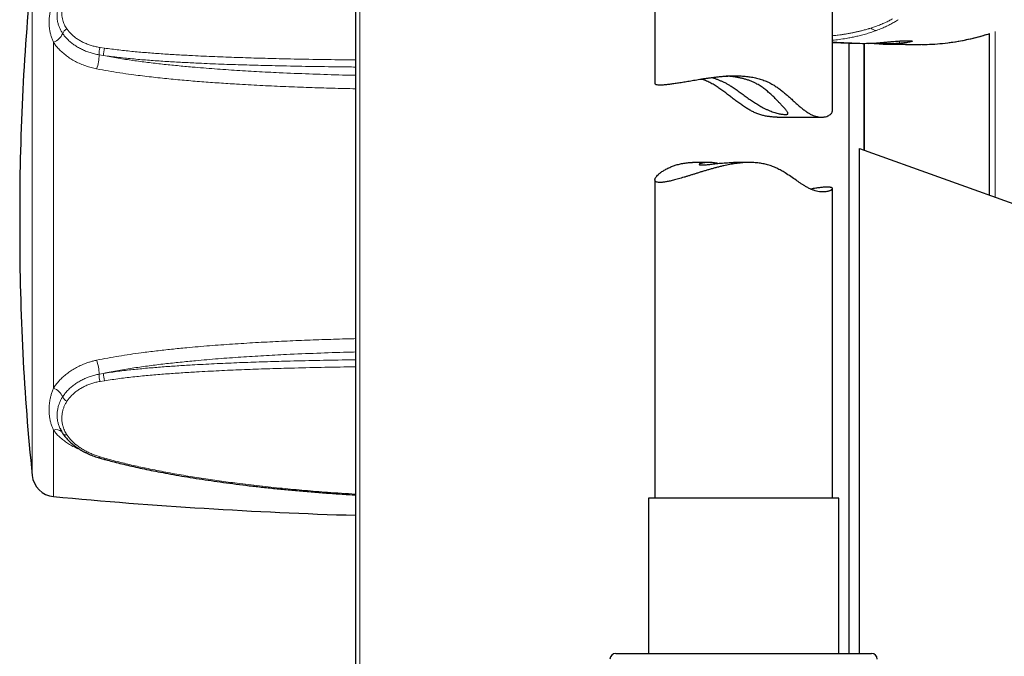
# Model space of a CAD drawing. Header units: millimetres. Extents: x 8 to 1010, y 12 to 2700.
# Tile 20 of 68: x 95 to 178, y 1488 to 1541. Entities that reach past the tile are written whole.
import ezdxf

# ---------------------------------------------------------------- set-up
doc = ezdxf.new("R2010")
doc.units = ezdxf.units.MM

msp = doc.modelspace()

# ---------------------------------------------------------------- linework, layer by layer
at = {"color": 7, "linetype": 'Continuous', "lineweight": 30}
for p, q in [((123.3, 1736.307), (123.3, 1435.699)), ((148.615, 1558.8), (148.615, 1535.974)), ((163.615, 1533.604), (163.615, 1543.745)), ((176.905, 1526.519), (176.905, 1540.201)), ((165.024, 1487.8), (165.024, 1539.382)), ((165.582, 1539.364), (166.171, 1539.352)), ((166.294, 1530.33), (166.294, 1539.355)), ((166.551, 1539.36), (166.636, 1539.353)), ((169.8, 1539.577), (170.231, 1539.565)), ((158.964, 1533.118), (162.697, 1533.118)), ((165.917, 1487.8), (165.917, 1530.465)), ((165.917, 1530.465), (221.328, 1510.566)), ((153.16, 1529.285), (151.802, 1529.285)), ((156.63, 1529.285), (155.273, 1529.285)), ((148.615, 1527.816), (148.615, 1500.923)), ((163.615, 1500.923), (163.615, 1527.089)), ((94.917, 1525.115), (94.917, 1523.465)), ((148.065, 1500.923), (148.065, 1487.8)), ((148.528, 1500.923), (148.065, 1500.923)), ((164.165, 1500.923), (148.528, 1500.923)), ((164.165, 1487.8), (164.165, 1500.923)), ((145.315, 1487.8), (145.936, 1487.8)), ((145.936, 1487.8), (166.915, 1487.8))]:
    msp.add_line(p, q, dxfattribs=at)
at = {"color": 8, "linetype": 'Continuous', "lineweight": 0}
for p, q in [((123.66, 1435.561), (123.66, 1736.034)), ((95.973, 1502.839), (95.973, 1545.742)), ((166.79, 1540.62), (166.734, 1540.603)), ((166.874, 1540.646), (166.79, 1540.62)), ((167.36, 1540.45), (167.262, 1540.414)), ((177.385, 1526.347), (177.385, 1540.36)), ((97.775, 1539.441), (97.775, 1510.211)), ((166.344, 1530.312), (166.344, 1539.356)), ((166.636, 1539.361), (166.636, 1539.353)), ((169.305, 1539.353), (169.305, 1539.557)), ((171.179, 1539.264), (171.118, 1539.266)), ((102.014, 1538.322), (101.634, 1538.383)), ((101.711, 1539.003), (102.086, 1538.949)), ((101.634, 1511.399), (102.014, 1511.465)), ((102.086, 1510.842), (101.711, 1510.782)), ((97.775, 1506.669), (97.775, 1501.052)), ((101.711, 1504.409), (102.086, 1504.301))]:
    msp.add_line(p, q, dxfattribs=at)
at = {"color": 8, "linetype": 'Continuous', "lineweight": 0, "flags": 128}
for points in [[(101.643, 1504.323), (101.654, 1504.325), (101.67, 1504.34), (101.689, 1504.369), (101.711, 1504.409)], [(102.021, 1504.215), (102.031, 1504.217), (102.046, 1504.232), (102.065, 1504.26), (102.086, 1504.301)]]:
    msp.add_lwpolyline(points, dxfattribs=at)
at = {"color": 7, "linetype": 'Continuous', "lineweight": 30}
for centre, radius, start, end in [((296.917, 1525.115), 202, 174.13918, 180), ((296.917, 1523.465), 202, 180, 185.86082), ((97.962, 1503.043), 2, 185.86082, 264.62691), ((135.419, 1901.285), 402, 264.62691, 268.27254), ((145.315, 1487.3), 0.5, 90, 180), ((166.915, 1487.3), 0.5, 0, 90)]:
    msp.add_arc(centre, radius, start, end, dxfattribs=at)
at = {"color": 8, "linetype": 'Continuous', "lineweight": 0}
for centre, radius, start, end in [((97.279, 1540.73), 1.381, 291.04696, 337.01896), ((99.18, 1539.964), 0.669, 114.08136, 160.21985), ((97.743, 1538.468), 3.892, 340.93078, 358.73923), ((103.216, 1538.5), 1.587, 161.53555, 184.23188), ((103.637, 1538.454), 1.628, 162.29741, 184.64425), ((97.613, 1511.279), 4.023, 1.70049, 18.79039), ((103.239, 1511.287), 1.609, 176.02486, 198.2863), ((103.655, 1511.339), 1.646, 175.58734, 197.551), ((97.259, 1508.887), 1.421, 24.5868, 68.68888), ((99.187, 1509.725), 0.683, 201.14994, 245.73705), ((98, 1506.005), 0.701, 47.99486, 108.71048), ((98.8, 1506.563), 0.305, 220.83986, 290.44626)]:
    msp.add_arc(centre, radius, start, end, dxfattribs=at)
for points, knots in [([(98.907, 1543.237), (98.859, 1543.164), (98.764, 1543.018), (98.654, 1542.788), (98.57, 1542.551), (98.512, 1542.307), (98.482, 1542.06), (98.479, 1541.809), (98.504, 1541.556), (98.554, 1541.324), (98.62, 1541.116), (98.697, 1540.932), (98.79, 1540.75), (98.868, 1540.633), (98.907, 1540.575)], [0, 0, 0, 0, 0.0873135, 0.1746357, 0.2643405, 0.3540522, 0.4447217, 0.5353928, 0.628244, 0.7210909, 0.7902412, 0.8593885, 0.929696, 1, 1, 1, 1]), ([(97.775, 1539.441), (97.734, 1539.538), (97.653, 1539.733), (97.559, 1540.022), (97.486, 1540.313), (97.434, 1540.606), (97.404, 1540.901), (97.395, 1541.234), (97.419, 1541.602), (97.48, 1541.961), (97.564, 1542.27), (97.656, 1542.531), (97.735, 1542.696), (97.775, 1542.778)], [0, 0, 0, 0, 0.084343, 0.16877, 0.253135, 0.339881, 0.42669, 0.51344, 0.633631, 0.753816, 0.835865, 0.917971, 1, 1, 1, 1]), ([(98.55, 1540.191), (98.497, 1540.274), (98.39, 1540.442), (98.266, 1540.703), (98.172, 1540.971), (98.109, 1541.242), (98.079, 1541.514), (98.079, 1541.785), (98.11, 1542.059), (98.169, 1542.307), (98.224, 1542.48), (98.26, 1542.561), (98.267, 1542.579)], [0, 0, 0, 0, 0.110487, 0.220981, 0.334594, 0.448213, 0.558623, 0.669034, 0.782203, 0.89537, 0.977871, 1, 1, 1, 1]), ([(168.714, 1541.437), (168.614, 1541.38), (168.411, 1541.266), (168.067, 1541.099), (167.695, 1540.938), (167.299, 1540.785), (167.016, 1540.692), (166.874, 1540.646)], [0, 0, 0, 0, 0.19772, 0.397033, 0.597557, 0.798761, 1, 1, 1, 1]), ([(169.184, 1541.354), (169.088, 1541.292), (168.894, 1541.167), (168.562, 1540.982), (168.197, 1540.799), (167.798, 1540.619), (167.507, 1540.507), (167.36, 1540.45)], [0, 0, 0, 0, 0.191383, 0.386455, 0.58586, 0.790193, 1, 1, 1, 1]), ([(101.634, 1538.383), (101.502, 1538.408), (101.239, 1538.457), (100.855, 1538.566), (100.483, 1538.7), (100.13, 1538.86), (99.8, 1539.039), (99.493, 1539.24), (99.209, 1539.46), (98.955, 1539.695), (98.733, 1539.939), (98.611, 1540.106), (98.55, 1540.191)], [0, 0, 0, 0, 0.099578, 0.199158, 0.301613, 0.404068, 0.503633, 0.603198, 0.70557, 0.807942, 0.903663, 1, 1, 1, 1]), ([(98.907, 1540.575), (98.964, 1540.498), (99.078, 1540.345), (99.284, 1540.128), (99.517, 1539.921), (99.776, 1539.729), (100.058, 1539.554), (100.364, 1539.396), (100.692, 1539.259), (101.029, 1539.147), (101.369, 1539.06), (101.597, 1539.022), (101.711, 1539.003)], [0, 0, 0, 0, 0.098626, 0.197254, 0.298598, 0.399942, 0.501201, 0.602458, 0.706645, 0.810829, 0.905117, 1, 1, 1, 1]), ([(166.734, 1540.603), (166.702, 1540.593), (166.625, 1540.57), (166.486, 1540.53), (166.303, 1540.479), (166.126, 1540.433), (165.967, 1540.393), (165.839, 1540.362), (165.704, 1540.331), (165.577, 1540.303), (165.463, 1540.278), (165.361, 1540.257), (165.191, 1540.223), (164.958, 1540.179), (164.663, 1540.13), (164.383, 1540.087), (164.138, 1540.054), (163.917, 1540.028), (163.75, 1540.009), (163.648, 1539.999), (163.615, 1539.996)], [0, 0, 0, 0, 0.033331, 0.081178, 0.143616, 0.220738, 0.260167, 0.302583, 0.347996, 0.392819, 0.426212, 0.459081, 0.491422, 0.589053, 0.681423, 0.768467, 0.848682, 0.907414, 0.970451, 1, 1, 1, 1]), ([(167.262, 1540.414), (167.126, 1540.366), (166.852, 1540.27), (166.419, 1540.138), (166.059, 1540.04), (165.78, 1539.972), (165.592, 1539.928), (165.4, 1539.886), (165.205, 1539.846), (165.006, 1539.809), (164.667, 1539.749), (164.206, 1539.678), (163.804, 1539.638), (163.615, 1539.619)], [0, 0, 0, 0, 0.123527, 0.249572, 0.378262, 0.429571, 0.481314, 0.533497, 0.586127, 0.63921, 0.692753, 0.85586, 1, 1, 1, 1]), ([(167.36, 1540.45), (167.321, 1540.449), (167.243, 1540.448), (167.118, 1540.485), (166.993, 1540.548), (166.913, 1540.613), (166.874, 1540.646)], [0, 0, 0, 0, 0.248024, 0.500057, 0.752059, 1, 1, 1, 1]), ([(101.421, 1537.197), (101.264, 1537.231), (100.949, 1537.299), (100.49, 1537.442), (100.044, 1537.616), (99.621, 1537.821), (99.226, 1538.05), (98.859, 1538.304), (98.518, 1538.582), (98.225, 1538.87), (97.975, 1539.156), (97.842, 1539.346), (97.775, 1539.441)], [0, 0, 0, 0, 0.10119, 0.20238, 0.306481, 0.41058, 0.511784, 0.612986, 0.717218, 0.821448, 0.910463, 1, 1, 1, 1]), ([(163.615, 1539.464), (163.866, 1539.451), (164.718, 1539.404), (165.57, 1539.374), (166.171, 1539.352)], [0, 0, 0, 0, 0.294905, 1, 1, 1, 1]), ([(167.971, 1539.302), (168.57, 1539.29), (169.639, 1539.27), (170.708, 1539.266), (171.179, 1539.264)], [0, 0, 0, 0, 0.560011, 1, 1, 1, 1]), ([(123.3, 1537.353), (123.072, 1537.355), (121.987, 1537.365), (120.046, 1537.393), (118.329, 1537.424), (116.828, 1537.456), (115.544, 1537.485), (113.628, 1537.539), (111.716, 1537.605), (110.006, 1537.679), (108.496, 1537.755), (107.186, 1537.83), (105.88, 1537.92), (104.581, 1538.029), (103.29, 1538.158), (102.439, 1538.267), (102.014, 1538.322)], [0, 0, 0, 0, 0.031744, 0.151243, 0.270732, 0.271481, 0.360934, 0.450399, 0.539858, 0.629305, 0.691077, 0.752896, 0.814718, 0.876513, 0.93827, 1, 1, 1, 1]), ([(102.014, 1538.322), (102.423, 1538.247), (103.241, 1538.095), (104.482, 1537.906), (105.73, 1537.74), (106.984, 1537.595), (108.243, 1537.467), (109.712, 1537.332), (111.392, 1537.196), (113.286, 1537.066), (115.184, 1536.955), (116.488, 1536.891), (117.991, 1536.823), (119.693, 1536.755), (121.729, 1536.689), (122.932, 1536.662), (123.3, 1536.654)], [0, 0, 0, 0, 0.059263, 0.11855, 0.177871, 0.237217, 0.296562, 0.355863, 0.444516, 0.533182, 0.621852, 0.710512, 0.715703, 0.832138, 0.94858, 1, 1, 1, 1]), ([(102.086, 1538.949), (102.492, 1538.895), (103.304, 1538.788), (104.537, 1538.661), (105.777, 1538.552), (107.024, 1538.462), (108.276, 1538.385), (109.738, 1538.307), (111.411, 1538.229), (113.297, 1538.158), (115.187, 1538.101), (116.487, 1538.068), (117.986, 1538.034), (119.684, 1538), (121.72, 1537.968), (122.926, 1537.955), (123.3, 1537.951)], [0, 0, 0, 0, 0.059202, 0.118429, 0.177691, 0.236979, 0.296264, 0.355504, 0.444065, 0.53264, 0.62122, 0.709787, 0.715202, 0.831439, 0.947686, 1, 1, 1, 1]), ([(123.3, 1535.515), (123.225, 1535.517), (122.493, 1535.531), (121.107, 1535.569), (119.142, 1535.632), (117.179, 1535.708), (115.217, 1535.799), (113.417, 1535.899), (111.778, 1536.003), (110.3, 1536.111), (108.824, 1536.232), (107.343, 1536.37), (105.858, 1536.53), (104.534, 1536.694), (103.381, 1536.859), (102.396, 1537.014), (101.746, 1537.136), (101.421, 1537.197)], [0, 0, 0, 0, 0.010249, 0.099295, 0.188304, 0.277313, 0.366376, 0.455439, 0.522803, 0.590167, 0.657584, 0.725, 0.793641, 0.862279, 0.908187, 0.954099, 1, 1, 1, 1]), ([(101.421, 1512.575), (101.732, 1512.637), (102.354, 1512.762), (103.297, 1512.923), (104.245, 1513.07), (105.303, 1513.217), (106.472, 1513.363), (107.751, 1513.505), (109.248, 1513.652), (110.965, 1513.8), (112.904, 1513.941), (114.849, 1514.062), (116.799, 1514.165), (118.751, 1514.252), (120.721, 1514.324), (122.238, 1514.372), (123.103, 1514.392), (123.3, 1514.397)], [0, 0, 0, 0, 0.043922, 0.087846, 0.131867, 0.175889, 0.234578, 0.293274, 0.351967, 0.440186, 0.528406, 0.616915, 0.705425, 0.793995, 0.882565, 0.973197, 1, 1, 1, 1]), ([(123.3, 1513.27), (123.071, 1513.265), (121.984, 1513.239), (120.04, 1513.171), (118.324, 1513.099), (116.823, 1513.026), (115.538, 1512.959), (113.619, 1512.84), (111.703, 1512.701), (109.991, 1512.554), (108.482, 1512.408), (107.175, 1512.268), (105.872, 1512.108), (104.576, 1511.925), (103.288, 1511.716), (102.439, 1511.549), (102.014, 1511.465)], [0, 0, 0, 0, 0.032002, 0.151703, 0.271396, 0.271949, 0.361605, 0.451271, 0.540933, 0.630582, 0.692142, 0.753749, 0.815358, 0.87694, 0.938483, 1, 1, 1, 1]), ([(97.775, 1510.211), (97.839, 1510.306), (97.966, 1510.498), (98.193, 1510.775), (98.446, 1511.042), (98.736, 1511.306), (99.063, 1511.561), (99.431, 1511.805), (99.827, 1512.026), (100.199, 1512.197), (100.532, 1512.326), (100.821, 1512.423), (101.117, 1512.507), (101.32, 1512.552), (101.421, 1512.575)], [0, 0, 0, 0, 0.0856236, 0.1712487, 0.2587708, 0.3462942, 0.4437475, 0.5412023, 0.641312, 0.7414226, 0.8057054, 0.8699883, 0.9349941, 1, 1, 1, 1]), ([(102.014, 1511.465), (102.422, 1511.524), (103.237, 1511.642), (104.474, 1511.785), (105.718, 1511.906), (106.97, 1512.009), (108.225, 1512.097), (109.691, 1512.187), (111.369, 1512.277), (113.261, 1512.361), (115.156, 1512.429), (116.46, 1512.469), (117.962, 1512.51), (119.665, 1512.551), (121.709, 1512.59), (122.922, 1512.606), (123.3, 1512.611)], [0, 0, 0, 0, 0.059179, 0.1183822, 0.1776193, 0.2368806, 0.2961393, 0.3553555, 0.4438912, 0.5324404, 0.6209945, 0.7095369, 0.7147709, 0.8310363, 0.9473104, 1, 1, 1, 1]), ([(123.3, 1512.018), (123.08, 1512.015), (122.004, 1512.001), (120.076, 1511.963), (118.363, 1511.922), (116.866, 1511.881), (115.584, 1511.842), (113.673, 1511.773), (111.766, 1511.689), (110.06, 1511.598), (108.554, 1511.505), (107.245, 1511.414), (105.942, 1511.307), (104.646, 1511.18), (103.358, 1511.03), (102.51, 1510.905), (102.086, 1510.842)], [0, 0, 0, 0, 0.030726, 0.150314, 0.269893, 0.270655, 0.360173, 0.449702, 0.539226, 0.628737, 0.690604, 0.752519, 0.814438, 0.876327, 0.938177, 1, 1, 1, 1]), ([(98.55, 1509.478), (98.614, 1509.571), (98.74, 1509.755), (98.97, 1510.019), (99.23, 1510.27), (99.517, 1510.503), (99.827, 1510.714), (100.159, 1510.904), (100.515, 1511.071), (100.883, 1511.21), (101.256, 1511.321), (101.507, 1511.373), (101.634, 1511.399)], [0, 0, 0, 0, 0.0998172, 0.199636, 0.3023343, 0.4050335, 0.5048382, 0.6046427, 0.7072845, 0.8099252, 0.9046629, 1, 1, 1, 1]), ([(101.711, 1510.782), (101.592, 1510.76), (101.355, 1510.716), (101.01, 1510.618), (100.674, 1510.496), (100.354, 1510.351), (100.055, 1510.186), (99.774, 1510), (99.514, 1509.794), (99.281, 1509.573), (99.076, 1509.343), (98.963, 1509.182), (98.907, 1509.102)], [0, 0, 0, 0, 0.098641, 0.197284, 0.2987274, 0.4001727, 0.5000618, 0.5999515, 0.7026229, 0.8052936, 0.9023327, 1, 1, 1, 1]), ([(97.775, 1506.669), (97.734, 1506.76), (97.653, 1506.941), (97.559, 1507.228), (97.486, 1507.524), (97.434, 1507.828), (97.404, 1508.138), (97.395, 1508.49), (97.419, 1508.883), (97.48, 1509.272), (97.564, 1509.614), (97.656, 1509.911), (97.735, 1510.111), (97.775, 1510.211)], [0, 0, 0, 0, 0.0843433, 0.1687696, 0.2531352, 0.339881, 0.4266896, 0.5134403, 0.633631, 0.7538157, 0.8358651, 0.9179708, 1, 1, 1, 1]), ([(98.313, 1506.84), (98.299, 1506.869), (98.242, 1506.99), (98.173, 1507.212), (98.109, 1507.5), (98.079, 1507.788), (98.079, 1508.077), (98.11, 1508.367), (98.167, 1508.63), (98.242, 1508.865), (98.326, 1509.072), (98.427, 1509.277), (98.509, 1509.411), (98.55, 1509.478)], [0, 0, 0, 0, 0.03447, 0.143048, 0.252358, 0.357912, 0.464098, 0.572268, 0.681127, 0.760091, 0.839646, 0.919507, 1, 1, 1, 1]), ([(98.907, 1509.102), (98.859, 1509.025), (98.764, 1508.87), (98.654, 1508.625), (98.57, 1508.372), (98.512, 1508.112), (98.482, 1507.849), (98.479, 1507.582), (98.504, 1507.314), (98.554, 1507.069), (98.62, 1506.851), (98.697, 1506.656), (98.79, 1506.464), (98.868, 1506.339), (98.907, 1506.277)], [0, 0, 0, 0, 0.087314, 0.174636, 0.26434, 0.354052, 0.444722, 0.535393, 0.628244, 0.721091, 0.790241, 0.859389, 0.929696, 1, 1, 1, 1]), ([(100.065, 1504.997), (100.059, 1504.999), (99.904, 1505.057), (99.622, 1505.19), (99.226, 1505.396), (98.859, 1505.625), (98.518, 1505.877), (98.225, 1506.139), (97.975, 1506.403), (97.842, 1506.58), (97.775, 1506.669)], [0, 0, 0, 0, 0.005711, 0.154957, 0.300051, 0.445143, 0.59458, 0.744013, 0.871631, 1, 1, 1, 1]), ([(98.907, 1506.277), (98.964, 1506.195), (99.078, 1506.031), (99.284, 1505.796), (99.517, 1505.57), (99.776, 1505.355), (100.058, 1505.155), (100.364, 1504.968), (100.692, 1504.796), (101.029, 1504.645), (101.369, 1504.515), (101.597, 1504.445), (101.711, 1504.409)], [0, 0, 0, 0, 0.098626, 0.197254, 0.298598, 0.399942, 0.501201, 0.602458, 0.706645, 0.810829, 0.905117, 1, 1, 1, 1]), ([(102.086, 1504.301), (102.491, 1504.191), (103.302, 1503.969), (104.532, 1503.677), (105.853, 1503.39), (107.264, 1503.111), (108.765, 1502.843), (110.271, 1502.599), (111.781, 1502.377), (113.424, 1502.157), (115.199, 1501.944), (117.106, 1501.742), (119.017, 1501.567), (121.081, 1501.401), (122.51, 1501.312), (123.3, 1501.263)], [0, 0, 0, 0, 0.059076, 0.118173, 0.177262, 0.248297, 0.319348, 0.390413, 0.46148, 0.532528, 0.621765, 0.711012, 0.800261, 0.889501, 1, 1, 1, 1])]:
    msp.add_open_spline(points, degree=3, knots=knots, dxfattribs=at)
at = {"color": 7, "linetype": 'Continuous', "lineweight": 30}
for points, knots in [([(171.179, 1539.264), (171.472, 1539.268), (172.057, 1539.277), (172.933, 1539.345), (173.806, 1539.453), (174.674, 1539.602), (175.536, 1539.792), (176.281, 1539.985), (176.734, 1540.13), (176.905, 1540.184)], [0, 0, 0, 0, 0.1510691, 0.3022215, 0.4534797, 0.6048419, 0.7562846, 0.9077643, 1, 1, 1, 1]), ([(173.491, 1539.421), (173.492, 1539.421), (173.706, 1539.445), (174.14, 1539.514), (174.788, 1539.629), (175.446, 1539.773), (176.111, 1539.943), (176.601, 1540.08), (176.866, 1540.168), (176.905, 1540.181)], [0, 0, 0, 0, 0.001028, 0.1849852, 0.3770978, 0.5657325, 0.761671, 0.9649328, 1, 1, 1, 1]), ([(163.615, 1539.441), (163.67, 1539.438), (163.795, 1539.433), (163.992, 1539.424), (164.212, 1539.415), (164.41, 1539.406), (164.584, 1539.399), (164.728, 1539.394), (164.864, 1539.388), (165.002, 1539.383), (165.139, 1539.378), (165.271, 1539.373), (165.386, 1539.369), (165.487, 1539.366), (165.55, 1539.364), (165.581, 1539.362), (165.582, 1539.362)], [0, 0, 0, 0, 0.083499, 0.191036, 0.300589, 0.418463, 0.492865, 0.567443, 0.636988, 0.701449, 0.777577, 0.844912, 0.903273, 0.95266, 0.998929, 1, 1, 1, 1]), ([(166.171, 1539.352), (166.393, 1539.355), (166.838, 1539.359), (167.282, 1539.389), (167.505, 1539.404)], [0, 0, 0, 0, 0.498166, 1, 1, 1, 1]), ([(167.971, 1539.302), (167.748, 1539.304), (167.303, 1539.308), (166.859, 1539.338), (166.636, 1539.353)], [0, 0, 0, 0, 0.499692, 1, 1, 1, 1]), ([(167.505, 1539.404), (167.598, 1539.411), (167.783, 1539.425), (168.078, 1539.451), (168.375, 1539.478), (168.666, 1539.504), (168.945, 1539.529), (169.202, 1539.55), (169.429, 1539.566), (169.599, 1539.575), (169.72, 1539.578), (169.774, 1539.577), (169.8, 1539.577)], [0, 0, 0, 0, 0.107767, 0.215536, 0.32329, 0.431043, 0.539014, 0.646981, 0.754503, 0.86202, 0.93101, 1, 1, 1, 1]), ([(167.586, 1539.306), (167.592, 1539.306), (167.665, 1539.304), (167.801, 1539.301), (167.991, 1539.298), (168.172, 1539.294), (168.351, 1539.291), (168.536, 1539.288), (168.728, 1539.284), (168.904, 1539.282), (169.055, 1539.28), (169.172, 1539.278), (169.271, 1539.277), (169.355, 1539.276), (169.433, 1539.275), (169.518, 1539.274), (169.62, 1539.273), (169.741, 1539.272), (169.881, 1539.27), (170.039, 1539.269), (170.215, 1539.268), (170.41, 1539.267), (170.623, 1539.266), (170.854, 1539.265), (171.014, 1539.264), (171.097, 1539.264)], [0, 0, 0, 0, 0.004785, 0.061575, 0.11451, 0.163954, 0.214037, 0.264981, 0.318699, 0.375548, 0.413057, 0.445648, 0.47332, 0.496078, 0.514916, 0.538957, 0.568199, 0.602645, 0.643157, 0.689087, 0.740434, 0.797199, 0.859382, 0.926982, 1, 1, 1, 1]), ([(169.305, 1539.353), (169.083, 1539.338), (168.639, 1539.308), (168.193, 1539.304), (167.971, 1539.302)], [0, 0, 0, 0, 0.499696, 1, 1, 1, 1]), ([(170.231, 1539.565), (170.265, 1539.563), (170.332, 1539.559), (170.374, 1539.545), (170.369, 1539.525), (170.316, 1539.5), (170.214, 1539.472), (170.068, 1539.442), (169.879, 1539.412), (169.679, 1539.387), (169.485, 1539.367), (169.365, 1539.358), (169.305, 1539.353)], [0, 0, 0, 0, 0.106386, 0.212776, 0.319126, 0.425482, 0.532573, 0.639666, 0.747653, 0.855637, 0.927819, 1, 1, 1, 1]), ([(148.615, 1535.974), (148.615, 1535.973), (148.613, 1535.962), (148.621, 1535.944), (148.642, 1535.919), (148.678, 1535.897), (148.742, 1535.875), (148.832, 1535.86), (148.944, 1535.852), (149.042, 1535.85), (149.152, 1535.852), (149.275, 1535.857), (149.411, 1535.867), (149.603, 1535.884), (149.866, 1535.914), (150.22, 1535.962), (150.617, 1536.023), (151.049, 1536.093), (151.517, 1536.172), (152.016, 1536.256), (152.458, 1536.327), (152.826, 1536.384), (153.11, 1536.425), (153.399, 1536.464), (153.695, 1536.501), (153.998, 1536.534), (154.307, 1536.563), (154.621, 1536.587), (154.94, 1536.603), (155.265, 1536.612), (155.626, 1536.611), (156.025, 1536.594), (156.459, 1536.554), (156.893, 1536.487), (157.318, 1536.392), (157.731, 1536.266), (158.128, 1536.109), (158.511, 1535.919), (158.856, 1535.707), (159.167, 1535.486), (159.449, 1535.265), (159.721, 1535.035), (159.987, 1534.801), (160.247, 1534.566), (160.504, 1534.333), (160.758, 1534.106), (161.008, 1533.893), (161.256, 1533.697), (161.502, 1533.522), (161.747, 1533.374), (161.987, 1533.26), (162.216, 1533.182), (162.433, 1533.135), (162.636, 1533.115), (162.802, 1533.119), (162.937, 1533.135), (163.081, 1533.164), (163.239, 1533.217), (163.392, 1533.298), (163.508, 1533.39), (163.582, 1533.485), (163.617, 1533.559), (163.611, 1533.595), (163.61, 1533.604)], [0, 0, 0, 0, 0.000783, 0.013942, 0.027101, 0.040454, 0.053833, 0.078738, 0.09138, 0.104022, 0.116759, 0.129495, 0.142415, 0.155359, 0.179706, 0.20439, 0.229244, 0.254442, 0.279309, 0.304508, 0.329875, 0.342721, 0.35559, 0.368439, 0.381311, 0.394376, 0.407441, 0.420617, 0.433793, 0.447192, 0.460629, 0.47819, 0.495968, 0.513866, 0.532018, 0.549585, 0.567445, 0.585456, 0.603768, 0.61927, 0.634815, 0.650451, 0.666106, 0.681937, 0.697788, 0.71371, 0.729671, 0.745219, 0.76096, 0.776821, 0.79296, 0.808518, 0.824352, 0.840313, 0.856513, 0.86747, 0.878451, 0.900704, 0.923098, 0.945769, 0.968903, 0.992301, 1, 1, 1, 1]), ([(159.649, 1533.341), (159.679, 1533.342), (159.738, 1533.343), (159.802, 1533.356), (159.845, 1533.377), (159.866, 1533.409), (159.865, 1533.452), (159.843, 1533.507), (159.8, 1533.576), (159.738, 1533.659), (159.66, 1533.754), (159.567, 1533.861), (159.46, 1533.982), (159.323, 1534.131), (159.154, 1534.314), (158.946, 1534.533), (158.718, 1534.764), (158.47, 1535.003), (158.202, 1535.244), (157.912, 1535.483), (157.595, 1535.712), (157.289, 1535.899), (157.002, 1536.045), (156.745, 1536.157), (156.477, 1536.256), (156.203, 1536.341), (155.925, 1536.411), (155.646, 1536.469), (155.365, 1536.515), (155.088, 1536.55), (154.844, 1536.573), (154.698, 1536.582), (154.637, 1536.586)], [0, 0, 0, 0, 0.029898, 0.060204, 0.090718, 0.121665, 0.151565, 0.181916, 0.212499, 0.243561, 0.27256, 0.30194, 0.331505, 0.361428, 0.402996, 0.444896, 0.487665, 0.530674, 0.574056, 0.617676, 0.662187, 0.707127, 0.736885, 0.767046, 0.79742, 0.828236, 0.857998, 0.8882, 0.918624, 0.949496, 0.979036, 1, 1, 1, 1]), ([(158.964, 1533.121), (158.872, 1533.121), (158.678, 1533.121), (158.371, 1533.146), (158.05, 1533.192), (157.724, 1533.263), (157.403, 1533.361), (157.09, 1533.486), (156.787, 1533.631), (156.489, 1533.797), (156.183, 1533.988), (155.869, 1534.202), (155.548, 1534.437), (155.23, 1534.678), (154.914, 1534.923), (154.597, 1535.167), (154.277, 1535.407), (153.95, 1535.635), (153.612, 1535.85), (153.259, 1536.043), (152.896, 1536.21), (152.653, 1536.296), (152.533, 1536.339)], [0, 0, 0, 0, 0.039404, 0.083822, 0.128807, 0.17411, 0.220096, 0.264526, 0.309507, 0.354726, 0.400372, 0.453144, 0.506043, 0.559211, 0.612444, 0.666282, 0.720202, 0.774476, 0.828959, 0.885631, 0.94322, 1, 1, 1, 1]), ([(153.411, 1536.465), (153.472, 1536.448), (153.603, 1536.412), (153.822, 1536.34), (154.052, 1536.252), (154.284, 1536.152), (154.513, 1536.041), (154.747, 1535.916), (155.016, 1535.757), (155.319, 1535.56), (155.656, 1535.325), (155.995, 1535.08), (156.338, 1534.83), (156.685, 1534.583), (157.04, 1534.343), (157.34, 1534.154), (157.583, 1534.013), (157.781, 1533.906), (157.992, 1533.8), (158.216, 1533.699), (158.435, 1533.61), (158.645, 1533.536), (158.842, 1533.476), (159.026, 1533.428), (159.197, 1533.392), (159.363, 1533.364), (159.52, 1533.345), (159.606, 1533.342), (159.649, 1533.341)], [0, 0, 0, 0, 0.031722, 0.067701, 0.104282, 0.137293, 0.170748, 0.204424, 0.238532, 0.287217, 0.336295, 0.386357, 0.436698, 0.487667, 0.538981, 0.591634, 0.618234, 0.644924, 0.678093, 0.711711, 0.745569, 0.779923, 0.813097, 0.846754, 0.880655, 0.915046, 0.9573, 1, 1, 1, 1]), ([(163.183, 1527.234), (163.216, 1527.234), (163.282, 1527.233), (163.366, 1527.226), (163.439, 1527.214), (163.5, 1527.199), (163.548, 1527.179), (163.584, 1527.155), (163.607, 1527.128), (163.62, 1527.088), (163.604, 1527.033), (163.548, 1526.975), (163.477, 1526.93), (163.411, 1526.897), (163.332, 1526.866), (163.225, 1526.834), (163.079, 1526.806), (162.885, 1526.791), (162.66, 1526.797), (162.421, 1526.83), (162.175, 1526.89), (161.929, 1526.974), (161.667, 1527.09), (161.42, 1527.223), (161.19, 1527.36), (160.981, 1527.494), (160.768, 1527.636), (160.476, 1527.836), (160.099, 1528.097), (159.676, 1528.377), (159.283, 1528.612), (158.926, 1528.8), (158.548, 1528.964), (158.151, 1529.095), (157.739, 1529.191), (157.316, 1529.254), (156.878, 1529.286), (156.417, 1529.287), (155.933, 1529.257), (155.432, 1529.198), (154.932, 1529.114), (154.498, 1529.024), (154.131, 1528.937), (153.828, 1528.861), (153.528, 1528.78), (153.231, 1528.697), (152.939, 1528.612), (152.65, 1528.525), (152.367, 1528.439), (152.092, 1528.353), (151.827, 1528.27), (151.57, 1528.191), (151.321, 1528.113), (151.077, 1528.039), (150.84, 1527.968), (150.61, 1527.902), (150.389, 1527.84), (150.184, 1527.786), (149.995, 1527.739), (149.82, 1527.699), (149.655, 1527.665), (149.5, 1527.637), (149.356, 1527.616), (149.222, 1527.602), (149.101, 1527.594), (148.966, 1527.594), (148.83, 1527.609), (148.714, 1527.649), (148.639, 1527.71), (148.609, 1527.791), (148.621, 1527.891), (148.674, 1528.005), (148.769, 1528.134), (148.908, 1528.276), (149.095, 1528.431), (149.332, 1528.594), (149.568, 1528.73), (149.78, 1528.835), (149.988, 1528.928), (150.255, 1529.03), (150.593, 1529.133), (150.902, 1529.201), (151.165, 1529.243), (151.404, 1529.27), (151.615, 1529.286), (151.764, 1529.283), (151.802, 1529.282)], [0, 0, 0, 0, 0.008904, 0.017824, 0.026872, 0.03592, 0.045036, 0.054153, 0.063399, 0.072662, 0.09048, 0.108536, 0.117626, 0.126717, 0.135925, 0.145149, 0.159143, 0.173291, 0.187527, 0.201954, 0.213819, 0.225863, 0.238006, 0.250341, 0.25933, 0.268344, 0.277474, 0.286605, 0.304961, 0.323497, 0.336027, 0.348665, 0.361377, 0.374263, 0.386802, 0.399572, 0.412457, 0.425565, 0.440151, 0.454957, 0.469863, 0.484964, 0.494438, 0.503931, 0.513552, 0.523173, 0.532861, 0.54255, 0.552366, 0.562199, 0.571741, 0.581298, 0.590907, 0.600533, 0.610366, 0.620219, 0.630135, 0.640074, 0.649181, 0.658306, 0.66758, 0.676855, 0.686211, 0.695568, 0.705086, 0.714626, 0.731059, 0.74773, 0.764522, 0.781555, 0.798037, 0.814721, 0.831504, 0.848485, 0.866586, 0.88491, 0.903346, 0.912676, 0.922021, 0.937344, 0.952842, 0.968436, 0.976333, 0.984246, 0.995961, 1, 1, 1, 1]), ([(153.94, 1529.204), (153.911, 1529.21), (153.81, 1529.231), (153.647, 1529.254), (153.451, 1529.275), (153.267, 1529.285), (153.096, 1529.286), (152.939, 1529.279), (152.8, 1529.266), (152.677, 1529.247), (152.571, 1529.225), (152.484, 1529.2), (152.418, 1529.174), (152.377, 1529.148), (152.361, 1529.124), (152.371, 1529.104), (152.407, 1529.089), (152.47, 1529.079), (152.559, 1529.075), (152.673, 1529.077), (152.807, 1529.084), (152.967, 1529.098), (153.147, 1529.116), (153.346, 1529.138), (153.563, 1529.163), (153.8, 1529.189), (154.053, 1529.216), (154.322, 1529.241), (154.605, 1529.263), (154.903, 1529.278), (155.127, 1529.286), (155.253, 1529.284), (155.273, 1529.284)], [0, 0, 0, 0, 0.012256, 0.043054, 0.074273, 0.105702, 0.137548, 0.169545, 0.20193, 0.234506, 0.267468, 0.302579, 0.338159, 0.373976, 0.410283, 0.446477, 0.483208, 0.520214, 0.557788, 0.59318, 0.629083, 0.665244, 0.701934, 0.737255, 0.773059, 0.809107, 0.845654, 0.881806, 0.918487, 0.955441, 0.99297, 1, 1, 1, 1]), ([(161.747, 1527.058), (161.807, 1527.068), (161.936, 1527.089), (162.121, 1527.119), (162.305, 1527.147), (162.48, 1527.173), (162.644, 1527.194), (162.797, 1527.212), (162.939, 1527.224), (163.069, 1527.232), (163.145, 1527.233), (163.183, 1527.234)], [0, 0, 0, 0, 0.096405, 0.207027, 0.317851, 0.43031, 0.542767, 0.656133, 0.769499, 0.884624, 1, 1, 1, 1]), ([(98.309, 1506.839), (98.312, 1506.833), (98.338, 1506.77), (98.397, 1506.652), (98.481, 1506.499), (98.543, 1506.405), (98.57, 1506.364)], [0, 0, 0, 0, 0.036336, 0.384765, 0.734414, 1, 1, 1, 1]), ([(98.571, 1506.365), (98.585, 1506.343), (98.635, 1506.266), (98.732, 1506.137), (98.861, 1505.979), (99.002, 1505.825), (99.152, 1505.676), (99.312, 1505.532), (99.481, 1505.393), (99.659, 1505.259), (99.845, 1505.132), (100.038, 1505.01), (100.239, 1504.895), (100.445, 1504.787), (100.658, 1504.685), (100.876, 1504.59), (101.099, 1504.502), (101.326, 1504.421), (101.508, 1504.362), (101.615, 1504.332), (101.643, 1504.323)], [0, 0, 0, 0, 0.023015, 0.081273, 0.139956, 0.199021, 0.258415, 0.318081, 0.377963, 0.437852, 0.49811, 0.558214, 0.618333, 0.678439, 0.73851, 0.798524, 0.858465, 0.918319, 0.978078, 1, 1, 1, 1]), ([(101.643, 1504.323), (101.694, 1504.308), (101.819, 1504.272), (101.946, 1504.237), (102.022, 1504.216)], [0, 0, 0, 0, 0.401747, 1, 1, 1, 1]), ([(102.022, 1504.216), (102.125, 1504.187), (102.421, 1504.104), (102.93, 1503.97), (103.559, 1503.812), (104.227, 1503.654), (104.926, 1503.497), (105.661, 1503.34), (106.437, 1503.184), (107.265, 1503.027), (108.156, 1502.866), (109.102, 1502.704), (110.089, 1502.546), (111.103, 1502.393), (112.147, 1502.246), (113.224, 1502.105), (114.337, 1501.968), (115.49, 1501.838), (116.687, 1501.712), (117.935, 1501.591), (119.22, 1501.478), (120.531, 1501.373), (121.854, 1501.28), (122.779, 1501.22), (123.263, 1501.193), (123.3, 1501.191)], [0, 0, 0, 0, 0.015114, 0.043059, 0.073752, 0.105777, 0.139078, 0.173902, 0.210574, 0.249541, 0.291475, 0.336803, 0.383165, 0.430739, 0.479638, 0.529994, 0.581963, 0.635727, 0.691506, 0.749563, 0.810238, 0.871039, 0.932547, 0.994792, 1, 1, 1, 1])]:
    msp.add_open_spline(points, degree=3, knots=knots, dxfattribs=at)

doc.saveas('drawing.dxf')
